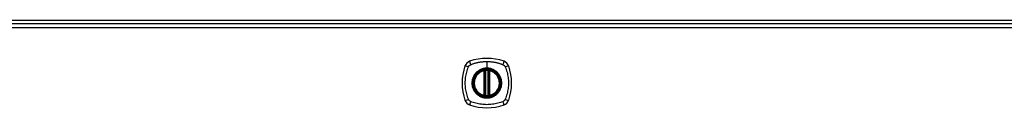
# Model space of a CAD drawing. Header units: inches. Extents: x 28 to 747, y 82 to 345.
# Tile 15 of 31: x 267.25 to 290.82, y 225.2 to 227.29. Entities that reach past the tile are written whole.
import ezdxf

# ---------------------------------------------------------------- set-up
doc = ezdxf.new("R2010")
doc.units = ezdxf.units.IN
doc.header["$MEASUREMENT"] = 0
doc.layers.add('Visible Edges(ANSI)', color=7, linetype='Continuous', lineweight=25)
doc.layers.add('Visible Tangent Edges(ANSI)', color=7, linetype='Continuous', lineweight=25)

msp = doc.modelspace()

# ---------------------------------------------------------------- linework, layer by layer
at = {"layer": 'Visible Edges(ANSI)'}
for p, q in [((242.53, 227.292), (313.565, 227.292)), ((242.629, 227.212), (314.234, 227.212)), ((278.372, 225.495), (278.372, 226.08)), ((278.392, 225.491), (278.392, 226.085)), ((278.471, 226.085), (278.471, 225.491)), ((278.49, 226.08), (278.49, 225.495))]:
    msp.add_line(p, q, dxfattribs=at)
at = {"layer": 'Visible Edges(ANSI)', "flags": 128}
for points in [[(278.403, 226.099), (278.401, 226.099), (278.399, 226.099), (278.398, 226.099), (278.396, 226.099), (278.395, 226.099), (278.393, 226.098), (278.392, 226.098), (278.39, 226.098), (278.389, 226.098), (278.388, 226.098), (278.386, 226.097), (278.385, 226.097), (278.384, 226.097), (278.383, 226.097), (278.382, 226.097), (278.381, 226.097), (278.381, 226.097), (278.38, 226.096), (278.379, 226.096), (278.379, 226.096), (278.378, 226.096), (278.378, 226.096), (278.378, 226.096), (278.378, 226.096)], [(278.484, 226.096), (278.484, 226.096), (278.484, 226.096), (278.484, 226.096), (278.484, 226.096), (278.483, 226.096), (278.482, 226.096), (278.482, 226.097), (278.481, 226.097), (278.48, 226.097), (278.479, 226.097), (278.478, 226.097), (278.477, 226.097), (278.476, 226.097), (278.475, 226.098), (278.473, 226.098), (278.472, 226.098), (278.471, 226.098), (278.469, 226.098), (278.468, 226.099), (278.466, 226.099), (278.465, 226.099), (278.463, 226.099), (278.461, 226.099), (278.46, 226.099)], [(278.378, 225.479), (278.378, 225.479), (278.378, 225.479), (278.378, 225.479), (278.379, 225.479), (278.379, 225.479), (278.38, 225.479), (278.381, 225.479), (278.381, 225.479), (278.382, 225.479), (278.383, 225.478), (278.384, 225.478), (278.385, 225.478), (278.386, 225.478), (278.388, 225.478), (278.389, 225.478), (278.39, 225.477), (278.392, 225.477), (278.393, 225.477), (278.395, 225.477), (278.396, 225.477), (278.398, 225.477), (278.399, 225.476), (278.401, 225.476), (278.403, 225.476)], [(278.46, 225.476), (278.461, 225.476), (278.463, 225.476), (278.465, 225.477), (278.466, 225.477), (278.468, 225.477), (278.469, 225.477), (278.471, 225.477), (278.472, 225.477), (278.473, 225.478), (278.475, 225.478), (278.476, 225.478), (278.477, 225.478), (278.478, 225.478), (278.479, 225.478), (278.48, 225.479), (278.481, 225.479), (278.482, 225.479), (278.482, 225.479), (278.483, 225.479), (278.484, 225.479), (278.484, 225.479), (278.484, 225.479), (278.484, 225.479), (278.484, 225.479)]]:
    msp.add_lwpolyline(points, dxfattribs=at)
at = {"layer": 'Visible Edges(ANSI)'}
for radius in [0.32, 0.315]:
    msp.add_circle((278.431, 225.788), radius, dxfattribs=at)
for centre, radius, start, end in [((278.076, 226.142), 0.177, 108.7722, 161.2278), ((278.431, 225.099), 1.28, 71.2278, 108.7722), ((278.786, 226.142), 0.177, 18.7722, 71.2278), ((279.12, 225.788), 1.28, 161.2278, 198.7722), ((278.431, 225.788), 0.313, 103.6344, 256.3656), ((278.431, 225.788), 0.313, 99.784, 103.6344), ((278.36, 226.08), 0.0118, 0, 103.6344), ((278.38, 226.085), 0.0118, 0, 99.784), ((278.431, 225.788), 0.313, 84.7499, 95.2501), ((278.482, 226.085), 0.0118, 80.216, 180), ((278.431, 225.788), 0.313, 76.3656, 80.216), ((278.502, 226.08), 0.0118, 76.3656, 180), ((278.431, 225.788), 0.313, 283.6344, 76.3656), ((277.742, 225.788), 1.28, 341.2278, 18.7722), ((278.076, 225.433), 0.177, 198.7722, 251.2278), ((278.36, 225.495), 0.0118, 256.3656, 0), ((278.431, 225.788), 0.313, 256.3656, 260.216), ((278.38, 225.491), 0.0118, 260.216, 0), ((278.431, 225.788), 0.313, 264.7499, 275.2501), ((278.482, 225.491), 0.0118, 180, 279.784), ((278.431, 225.788), 0.313, 279.784, 283.6344), ((278.502, 225.495), 0.0118, 180, 283.6344), ((278.786, 225.433), 0.177, 288.7722, 341.2278), ((278.431, 226.477), 1.28, 251.2278, 288.7722)]:
    msp.add_arc(centre, radius, start, end, dxfattribs=at)
at = {"layer": 'Visible Tangent Edges(ANSI)'}
for p, q in [((314.234, 227.113), (242.629, 227.113)), ((278.431, 226.304), (278.431, 226.145)), ((278.36, 226.08), (278.357, 226.092)), ((278.36, 226.08), (278.372, 226.08)), ((278.36, 226.08), (278.36, 225.495)), ((278.372, 226.08), (278.382, 226.08)), ((278.378, 226.096), (278.379, 226.09)), ((278.382, 226.085), (278.392, 226.085)), ((278.382, 225.495), (278.382, 226.08)), ((278.404, 226.088), (278.403, 226.099)), ((278.404, 225.488), (278.404, 226.088)), ((278.431, 226.14), (278.431, 226.145)), ((278.459, 226.088), (278.46, 226.099)), ((278.459, 226.088), (278.459, 225.488)), ((278.471, 226.085), (278.481, 226.085)), ((278.48, 226.08), (278.49, 226.08)), ((278.48, 226.08), (278.48, 225.495)), ((278.483, 226.09), (278.484, 226.096)), ((278.49, 226.08), (278.502, 226.08)), ((278.505, 226.092), (278.502, 226.08)), ((278.502, 225.495), (278.502, 226.08)), ((278.357, 225.484), (278.36, 225.495)), ((278.372, 225.495), (278.36, 225.495)), ((278.382, 225.495), (278.372, 225.495)), ((278.379, 225.485), (278.378, 225.479)), ((278.392, 225.491), (278.382, 225.491)), ((278.403, 225.476), (278.404, 225.488)), ((278.46, 225.476), (278.459, 225.488)), ((278.481, 225.491), (278.471, 225.491)), ((278.49, 225.495), (278.48, 225.495)), ((278.484, 225.479), (278.483, 225.485)), ((278.502, 225.495), (278.49, 225.495)), ((278.502, 225.495), (278.505, 225.484))]:
    msp.add_line(p, q, dxfattribs=at)
at = {"layer": 'Visible Tangent Edges(ANSI)', "flags": 128}
for points in [[(278.043, 226.228), (278.061, 226.236), (278.076, 226.241), (278.092, 226.247), (278.107, 226.252), (278.123, 226.257), (278.139, 226.262), (278.154, 226.266), (278.17, 226.27), (278.186, 226.274), (278.202, 226.278), (278.218, 226.282), (278.235, 226.285), (278.251, 226.288), (278.267, 226.291), (278.283, 226.293), (278.3, 226.296), (278.316, 226.298), (278.332, 226.299), (278.349, 226.301), (278.365, 226.302), (278.382, 226.303), (278.398, 226.304), (278.415, 226.304), (278.431, 226.304)], [(278.431, 226.304), (278.448, 226.304), (278.464, 226.304), (278.481, 226.303), (278.497, 226.302), (278.514, 226.301), (278.53, 226.299), (278.546, 226.298), (278.563, 226.296), (278.579, 226.293), (278.595, 226.291), (278.612, 226.288), (278.628, 226.285), (278.644, 226.282), (278.66, 226.278), (278.676, 226.274), (278.692, 226.27), (278.708, 226.266), (278.724, 226.262), (278.739, 226.257), (278.755, 226.252), (278.771, 226.247), (278.786, 226.241), (278.802, 226.236), (278.82, 226.228)], [(277.991, 225.399), (277.977, 225.433), (277.967, 225.464), (277.957, 225.495), (277.949, 225.527), (277.941, 225.559), (277.934, 225.591), (277.928, 225.623), (277.923, 225.656), (277.919, 225.689), (277.917, 225.722), (277.915, 225.754), (277.915, 225.788), (277.915, 225.821), (277.917, 225.854), (277.919, 225.886), (277.923, 225.919), (277.928, 225.952), (277.934, 225.984), (277.941, 226.017), (277.949, 226.049), (277.957, 226.08), (277.967, 226.112), (277.977, 226.143), (277.991, 226.176)], [(277.991, 226.176), (277.992, 226.178), (277.993, 226.179), (277.993, 226.18), (277.994, 226.182), (277.995, 226.183), (277.996, 226.184), (277.996, 226.186), (277.997, 226.187), (277.998, 226.188), (277.999, 226.19), (278, 226.191), (278.001, 226.192), (278.001, 226.194), (278.002, 226.195), (278.003, 226.196), (278.004, 226.197), (278.005, 226.198), (278.006, 226.2), (278.007, 226.201), (278.008, 226.202), (278.009, 226.203), (278.01, 226.204), (278.011, 226.205), (278.012, 226.206)], [(278.012, 226.206), (278.013, 226.208), (278.015, 226.209), (278.016, 226.21), (278.017, 226.211), (278.018, 226.212), (278.019, 226.213), (278.02, 226.214), (278.022, 226.215), (278.023, 226.216), (278.024, 226.217), (278.025, 226.217), (278.027, 226.218), (278.028, 226.219), (278.029, 226.22), (278.03, 226.221), (278.032, 226.222), (278.033, 226.223), (278.034, 226.223), (278.036, 226.224), (278.037, 226.225), (278.038, 226.226), (278.04, 226.226), (278.041, 226.227), (278.043, 226.228)], [(278.157, 226.015), (278.144, 225.999), (278.132, 225.982), (278.122, 225.965), (278.112, 225.946), (278.103, 225.928), (278.096, 225.909), (278.089, 225.889), (278.084, 225.869), (278.08, 225.849), (278.077, 225.829), (278.075, 225.808), (278.074, 225.788), (278.075, 225.767), (278.077, 225.746), (278.08, 225.726), (278.084, 225.706), (278.089, 225.686), (278.096, 225.666), (278.103, 225.647), (278.112, 225.629), (278.122, 225.611), (278.132, 225.593), (278.144, 225.576), (278.157, 225.56)], [(278.431, 226.14), (278.522, 226.128), (278.607, 226.093), (278.681, 226.037), (278.736, 225.964), (278.771, 225.879), (278.783, 225.787), (278.771, 225.696), (278.736, 225.611), (278.68, 225.538), (278.607, 225.483), (278.522, 225.448), (278.431, 225.436), (278.34, 225.448), (278.255, 225.483), (278.182, 225.539), (278.126, 225.611), (278.091, 225.697), (278.079, 225.788), (278.091, 225.879), (278.126, 225.964), (278.182, 226.037), (278.255, 226.093), (278.34, 226.128), (278.431, 226.14)], [(278.204, 226.062), (278.201, 226.061), (278.199, 226.059), (278.197, 226.057), (278.195, 226.055), (278.193, 226.053), (278.191, 226.051), (278.189, 226.049), (278.187, 226.048), (278.185, 226.046), (278.183, 226.044), (278.181, 226.042), (278.179, 226.04), (278.177, 226.038), (278.175, 226.036), (278.173, 226.034), (278.171, 226.032), (278.169, 226.03), (278.167, 226.028), (278.166, 226.026), (278.164, 226.024), (278.162, 226.022), (278.16, 226.02), (278.158, 226.017), (278.157, 226.015)], [(278.431, 226.145), (278.421, 226.144), (278.411, 226.144), (278.4, 226.143), (278.39, 226.142), (278.38, 226.141), (278.37, 226.139), (278.36, 226.137), (278.35, 226.135), (278.34, 226.133), (278.33, 226.13), (278.32, 226.127), (278.31, 226.123), (278.301, 226.12), (278.291, 226.116), (278.282, 226.112), (278.272, 226.107), (278.263, 226.102), (278.254, 226.097), (278.245, 226.092), (278.237, 226.087), (278.228, 226.081), (278.22, 226.075), (278.212, 226.069), (278.204, 226.062)], [(278.379, 226.09), (278.378, 226.091), (278.378, 226.091), (278.377, 226.091), (278.376, 226.092), (278.375, 226.092), (278.374, 226.092), (278.373, 226.092), (278.372, 226.093), (278.372, 226.093), (278.371, 226.093), (278.37, 226.093), (278.369, 226.093), (278.368, 226.093), (278.367, 226.093), (278.366, 226.093), (278.365, 226.093), (278.364, 226.093), (278.363, 226.093), (278.362, 226.093), (278.361, 226.093), (278.36, 226.092), (278.359, 226.092), (278.358, 226.092), (278.357, 226.092)], [(278.382, 226.085), (278.382, 226.085), (278.382, 226.085), (278.382, 226.085), (278.381, 226.086), (278.381, 226.086), (278.381, 226.086), (278.381, 226.086), (278.381, 226.087), (278.381, 226.087), (278.381, 226.087), (278.381, 226.087), (278.381, 226.088), (278.381, 226.088), (278.38, 226.088), (278.38, 226.088), (278.38, 226.089), (278.38, 226.089), (278.38, 226.089), (278.38, 226.089), (278.38, 226.089), (278.379, 226.09), (278.379, 226.09), (278.379, 226.09), (278.379, 226.09)], [(278.382, 226.08), (278.382, 226.081), (278.382, 226.081), (278.382, 226.081), (278.382, 226.081), (278.382, 226.081), (278.382, 226.081), (278.382, 226.082), (278.382, 226.082), (278.382, 226.082), (278.382, 226.082), (278.382, 226.082), (278.382, 226.082), (278.382, 226.083), (278.382, 226.083), (278.382, 226.083), (278.382, 226.083), (278.382, 226.083), (278.382, 226.083), (278.382, 226.084), (278.382, 226.084), (278.382, 226.084), (278.382, 226.084), (278.382, 226.084), (278.382, 226.085)], [(278.392, 226.085), (278.392, 226.085), (278.392, 226.085), (278.392, 226.085), (278.392, 226.085), (278.392, 226.085), (278.393, 226.085), (278.393, 226.085), (278.393, 226.085), (278.394, 226.085), (278.394, 226.085), (278.395, 226.085), (278.395, 226.086), (278.396, 226.086), (278.396, 226.086), (278.397, 226.086), (278.398, 226.086), (278.398, 226.086), (278.399, 226.087), (278.4, 226.087), (278.401, 226.087), (278.401, 226.087), (278.402, 226.087), (278.403, 226.087), (278.404, 226.088)], [(278.659, 226.062), (278.651, 226.069), (278.643, 226.075), (278.634, 226.081), (278.626, 226.087), (278.617, 226.092), (278.608, 226.098), (278.599, 226.103), (278.59, 226.107), (278.581, 226.112), (278.571, 226.116), (278.562, 226.12), (278.552, 226.123), (278.542, 226.127), (278.533, 226.13), (278.523, 226.133), (278.513, 226.135), (278.503, 226.137), (278.493, 226.139), (278.482, 226.141), (278.472, 226.142), (278.462, 226.143), (278.452, 226.144), (278.441, 226.144), (278.431, 226.145)], [(278.459, 226.088), (278.459, 226.087), (278.46, 226.087), (278.461, 226.087), (278.462, 226.087), (278.462, 226.087), (278.463, 226.087), (278.464, 226.086), (278.465, 226.086), (278.465, 226.086), (278.466, 226.086), (278.466, 226.086), (278.467, 226.086), (278.468, 226.085), (278.468, 226.085), (278.469, 226.085), (278.469, 226.085), (278.469, 226.085), (278.47, 226.085), (278.47, 226.085), (278.47, 226.085), (278.47, 226.085), (278.47, 226.085), (278.471, 226.085), (278.471, 226.085)], [(278.481, 226.085), (278.481, 226.084), (278.481, 226.084), (278.481, 226.084), (278.481, 226.084), (278.481, 226.084), (278.481, 226.083), (278.481, 226.083), (278.48, 226.083), (278.48, 226.083), (278.48, 226.083), (278.48, 226.083), (278.48, 226.082), (278.48, 226.082), (278.48, 226.082), (278.48, 226.082), (278.48, 226.082), (278.48, 226.082), (278.48, 226.081), (278.48, 226.081), (278.48, 226.081), (278.48, 226.081), (278.48, 226.081), (278.48, 226.081), (278.48, 226.08)], [(278.483, 226.09), (278.483, 226.09), (278.483, 226.09), (278.483, 226.09), (278.483, 226.089), (278.483, 226.089), (278.482, 226.089), (278.482, 226.089), (278.482, 226.089), (278.482, 226.088), (278.482, 226.088), (278.482, 226.088), (278.482, 226.088), (278.482, 226.087), (278.481, 226.087), (278.481, 226.087), (278.481, 226.087), (278.481, 226.086), (278.481, 226.086), (278.481, 226.086), (278.481, 226.086), (278.481, 226.085), (278.481, 226.085), (278.481, 226.085), (278.481, 226.085)], [(278.505, 226.092), (278.504, 226.092), (278.503, 226.092), (278.502, 226.092), (278.501, 226.093), (278.5, 226.093), (278.499, 226.093), (278.498, 226.093), (278.497, 226.093), (278.496, 226.093), (278.495, 226.093), (278.495, 226.093), (278.494, 226.093), (278.493, 226.093), (278.492, 226.093), (278.491, 226.093), (278.49, 226.093), (278.489, 226.092), (278.488, 226.092), (278.487, 226.092), (278.486, 226.092), (278.486, 226.091), (278.485, 226.091), (278.484, 226.091), (278.483, 226.09)], [(278.706, 226.015), (278.704, 226.017), (278.702, 226.02), (278.7, 226.022), (278.699, 226.024), (278.697, 226.026), (278.695, 226.028), (278.693, 226.03), (278.691, 226.032), (278.689, 226.034), (278.687, 226.036), (278.685, 226.038), (278.683, 226.04), (278.681, 226.042), (278.679, 226.044), (278.677, 226.046), (278.675, 226.048), (278.673, 226.049), (278.671, 226.051), (278.669, 226.053), (278.667, 226.055), (278.665, 226.057), (278.663, 226.059), (278.661, 226.061), (278.659, 226.062)], [(278.706, 225.56), (278.718, 225.576), (278.73, 225.593), (278.741, 225.611), (278.751, 225.629), (278.759, 225.648), (278.767, 225.667), (278.773, 225.686), (278.779, 225.706), (278.783, 225.726), (278.786, 225.747), (278.787, 225.767), (278.788, 225.788), (278.787, 225.808), (278.786, 225.829), (278.783, 225.849), (278.779, 225.869), (278.773, 225.889), (278.767, 225.909), (278.759, 225.928), (278.751, 225.947), (278.741, 225.965), (278.73, 225.982), (278.718, 225.999), (278.706, 226.015)], [(278.82, 226.228), (278.823, 226.226), (278.825, 226.225), (278.828, 226.223), (278.831, 226.222), (278.833, 226.22), (278.836, 226.218), (278.838, 226.217), (278.841, 226.215), (278.843, 226.213), (278.845, 226.211), (278.848, 226.209), (278.85, 226.207), (278.852, 226.204), (278.854, 226.202), (278.856, 226.2), (278.858, 226.197), (278.86, 226.195), (278.862, 226.192), (278.864, 226.19), (278.865, 226.187), (278.867, 226.185), (278.868, 226.182), (278.87, 226.179), (278.871, 226.176)], [(278.871, 226.176), (278.885, 226.143), (278.895, 226.112), (278.905, 226.08), (278.914, 226.049), (278.922, 226.017), (278.928, 225.984), (278.934, 225.952), (278.939, 225.919), (278.943, 225.886), (278.946, 225.854), (278.947, 225.821), (278.948, 225.788), (278.947, 225.754), (278.946, 225.722), (278.943, 225.689), (278.939, 225.656), (278.934, 225.623), (278.928, 225.591), (278.922, 225.559), (278.914, 225.527), (278.905, 225.495), (278.895, 225.464), (278.885, 225.433), (278.871, 225.399)], [(278.157, 225.56), (278.158, 225.558), (278.16, 225.556), (278.162, 225.554), (278.164, 225.552), (278.166, 225.55), (278.167, 225.548), (278.169, 225.546), (278.171, 225.544), (278.173, 225.541), (278.175, 225.539), (278.177, 225.538), (278.179, 225.536), (278.181, 225.534), (278.183, 225.532), (278.185, 225.53), (278.187, 225.528), (278.189, 225.526), (278.191, 225.524), (278.193, 225.522), (278.195, 225.52), (278.197, 225.518), (278.199, 225.517), (278.201, 225.515), (278.204, 225.513)], [(278.659, 225.513), (278.661, 225.515), (278.663, 225.517), (278.665, 225.518), (278.667, 225.52), (278.669, 225.522), (278.671, 225.524), (278.673, 225.526), (278.675, 225.528), (278.677, 225.53), (278.679, 225.532), (278.681, 225.534), (278.683, 225.536), (278.685, 225.538), (278.687, 225.539), (278.689, 225.541), (278.691, 225.544), (278.693, 225.546), (278.695, 225.548), (278.697, 225.55), (278.699, 225.552), (278.7, 225.554), (278.702, 225.556), (278.704, 225.558), (278.706, 225.56)], [(278.043, 225.348), (278.04, 225.349), (278.037, 225.351), (278.034, 225.352), (278.032, 225.354), (278.029, 225.355), (278.027, 225.357), (278.024, 225.359), (278.022, 225.361), (278.019, 225.363), (278.017, 225.365), (278.015, 225.367), (278.012, 225.369), (278.01, 225.371), (278.008, 225.373), (278.006, 225.376), (278.004, 225.378), (278.002, 225.381), (278.001, 225.383), (277.999, 225.386), (277.997, 225.388), (277.996, 225.391), (277.994, 225.394), (277.993, 225.396), (277.991, 225.399)], [(278.82, 225.348), (278.786, 225.334), (278.755, 225.323), (278.724, 225.314), (278.692, 225.305), (278.66, 225.297), (278.628, 225.29), (278.596, 225.285), (278.563, 225.28), (278.53, 225.276), (278.497, 225.273), (278.464, 225.272), (278.431, 225.271), (278.398, 225.272), (278.365, 225.273), (278.332, 225.276), (278.3, 225.28), (278.267, 225.285), (278.235, 225.29), (278.202, 225.297), (278.17, 225.305), (278.139, 225.314), (278.107, 225.323), (278.076, 225.334), (278.043, 225.348)], [(278.204, 225.513), (278.22, 225.5), (278.237, 225.489), (278.254, 225.478), (278.272, 225.468), (278.291, 225.46), (278.31, 225.452), (278.33, 225.446), (278.35, 225.44), (278.37, 225.436), (278.39, 225.433), (278.411, 225.431), (278.431, 225.431), (278.452, 225.431), (278.472, 225.433), (278.493, 225.436), (278.513, 225.44), (278.533, 225.446), (278.552, 225.452), (278.572, 225.46), (278.59, 225.468), (278.608, 225.478), (278.626, 225.489), (278.643, 225.5), (278.659, 225.513)], [(278.357, 225.484), (278.358, 225.483), (278.359, 225.483), (278.36, 225.483), (278.361, 225.483), (278.362, 225.483), (278.363, 225.483), (278.364, 225.483), (278.365, 225.482), (278.366, 225.482), (278.367, 225.482), (278.368, 225.482), (278.369, 225.482), (278.37, 225.483), (278.371, 225.483), (278.372, 225.483), (278.372, 225.483), (278.373, 225.483), (278.374, 225.483), (278.375, 225.484), (278.376, 225.484), (278.377, 225.484), (278.378, 225.484), (278.378, 225.485), (278.379, 225.485)], [(278.379, 225.485), (278.379, 225.485), (278.379, 225.486), (278.379, 225.486), (278.38, 225.486), (278.38, 225.486), (278.38, 225.486), (278.38, 225.487), (278.38, 225.487), (278.38, 225.487), (278.38, 225.487), (278.381, 225.488), (278.381, 225.488), (278.381, 225.488), (278.381, 225.488), (278.381, 225.489), (278.381, 225.489), (278.381, 225.489), (278.381, 225.489), (278.381, 225.49), (278.381, 225.49), (278.382, 225.49), (278.382, 225.49), (278.382, 225.491), (278.382, 225.491)], [(278.382, 225.491), (278.382, 225.491), (278.382, 225.491), (278.382, 225.491), (278.382, 225.492), (278.382, 225.492), (278.382, 225.492), (278.382, 225.492), (278.382, 225.492), (278.382, 225.492), (278.382, 225.493), (278.382, 225.493), (278.382, 225.493), (278.382, 225.493), (278.382, 225.493), (278.382, 225.493), (278.382, 225.494), (278.382, 225.494), (278.382, 225.494), (278.382, 225.494), (278.382, 225.494), (278.382, 225.495), (278.382, 225.495), (278.382, 225.495), (278.382, 225.495)], [(278.404, 225.488), (278.403, 225.488), (278.402, 225.488), (278.401, 225.488), (278.401, 225.488), (278.4, 225.489), (278.399, 225.489), (278.398, 225.489), (278.398, 225.489), (278.397, 225.489), (278.396, 225.489), (278.396, 225.49), (278.395, 225.49), (278.395, 225.49), (278.394, 225.49), (278.394, 225.49), (278.393, 225.49), (278.393, 225.49), (278.393, 225.491), (278.392, 225.491), (278.392, 225.491), (278.392, 225.491), (278.392, 225.491), (278.392, 225.491), (278.392, 225.491)], [(278.471, 225.491), (278.471, 225.491), (278.47, 225.491), (278.47, 225.491), (278.47, 225.491), (278.47, 225.491), (278.47, 225.491), (278.469, 225.49), (278.469, 225.49), (278.469, 225.49), (278.468, 225.49), (278.468, 225.49), (278.467, 225.49), (278.466, 225.49), (278.466, 225.489), (278.465, 225.489), (278.465, 225.489), (278.464, 225.489), (278.463, 225.489), (278.462, 225.489), (278.462, 225.488), (278.461, 225.488), (278.46, 225.488), (278.459, 225.488), (278.459, 225.488)], [(278.48, 225.495), (278.48, 225.495), (278.48, 225.495), (278.48, 225.495), (278.48, 225.494), (278.48, 225.494), (278.48, 225.494), (278.48, 225.494), (278.48, 225.494), (278.48, 225.493), (278.48, 225.493), (278.48, 225.493), (278.48, 225.493), (278.48, 225.493), (278.48, 225.493), (278.48, 225.492), (278.48, 225.492), (278.481, 225.492), (278.481, 225.492), (278.481, 225.492), (278.481, 225.492), (278.481, 225.491), (278.481, 225.491), (278.481, 225.491), (278.481, 225.491)], [(278.481, 225.491), (278.481, 225.491), (278.481, 225.49), (278.481, 225.49), (278.481, 225.49), (278.481, 225.49), (278.481, 225.489), (278.481, 225.489), (278.481, 225.489), (278.481, 225.489), (278.481, 225.488), (278.482, 225.488), (278.482, 225.488), (278.482, 225.488), (278.482, 225.487), (278.482, 225.487), (278.482, 225.487), (278.482, 225.487), (278.482, 225.486), (278.483, 225.486), (278.483, 225.486), (278.483, 225.486), (278.483, 225.486), (278.483, 225.485), (278.483, 225.485)], [(278.483, 225.485), (278.484, 225.485), (278.485, 225.484), (278.486, 225.484), (278.486, 225.484), (278.487, 225.484), (278.488, 225.483), (278.489, 225.483), (278.49, 225.483), (278.491, 225.483), (278.492, 225.483), (278.493, 225.483), (278.494, 225.482), (278.495, 225.482), (278.495, 225.482), (278.496, 225.482), (278.497, 225.482), (278.498, 225.483), (278.499, 225.483), (278.5, 225.483), (278.501, 225.483), (278.502, 225.483), (278.503, 225.483), (278.504, 225.483), (278.505, 225.484)], [(278.871, 225.399), (278.87, 225.396), (278.868, 225.394), (278.867, 225.391), (278.865, 225.388), (278.864, 225.386), (278.862, 225.383), (278.86, 225.381), (278.858, 225.378), (278.856, 225.376), (278.854, 225.373), (278.852, 225.371), (278.85, 225.369), (278.848, 225.367), (278.845, 225.365), (278.843, 225.363), (278.841, 225.361), (278.838, 225.359), (278.836, 225.357), (278.833, 225.355), (278.831, 225.354), (278.828, 225.352), (278.825, 225.351), (278.823, 225.349), (278.82, 225.348)]]:
    msp.add_lwpolyline(points, dxfattribs=at)
at = {"layer": 'Visible Tangent Edges(ANSI)'}
for radius in [0.346, 0.342, 0.325, 0.324]:
    msp.add_circle((278.431, 225.788), radius, dxfattribs=at)
for start, end in [(103.6344, 256.3656), (84.7499, 95.2501), (283.6344, 76.3656), (264.7499, 275.2501)]:
    msp.add_arc((278.431, 225.788), 0.301, start, end, dxfattribs=at)
for centre, major_axis, ratio, start_param, end_param in [((278.057, 226.2), (-0.037, 0.112), 0.042597, 0.170073, 1.307344), ((278.805, 226.2), (0.037, 0.112), 0.042597, 4.975842, 6.113112), ((278.019, 226.162), (-0.112, 0.037), 0.042597, 4.975842, 6.113112), ((278.378, 226.096), (-0.00893, -0.00773), 0.431674, 0, 1.315955), ((278.383, 226.085), (-0.0116, -0.0021), 0.025638, 4.856604, 6.283185), ((278.479, 226.085), (0.0116, -0.0021), 0.025638, 0, 1.426581), ((278.484, 226.096), (0.00893, -0.00773), 0.431674, 4.96723, 6.283185), ((278.843, 226.162), (0.112, 0.037), 0.042597, 0.170073, 1.307344), ((278.019, 225.413), (-0.112, -0.037), 0.042597, 0.170073, 1.307344), ((278.057, 225.375), (-0.037, -0.112), 0.042597, 4.975842, 6.113112), ((278.378, 225.48), (-0.00893, 0.00773), 0.431674, 4.96723, 6.283185), ((278.383, 225.491), (-0.0116, 0.0021), 0.025638, 0, 1.426581), ((278.479, 225.491), (0.0116, 0.0021), 0.025638, 4.856604, 6.283185), ((278.484, 225.48), (0.00893, 0.00773), 0.431674, 0, 1.315955), ((278.805, 225.375), (0.037, -0.112), 0.042597, 0.170073, 1.307344), ((278.843, 225.413), (0.112, -0.037), 0.042597, 4.975842, 6.113112)]:
    msp.add_ellipse(centre, major_axis=major_axis, ratio=ratio, start_param=start_param, end_param=end_param, dxfattribs=at)

doc.saveas('drawing.dxf')
